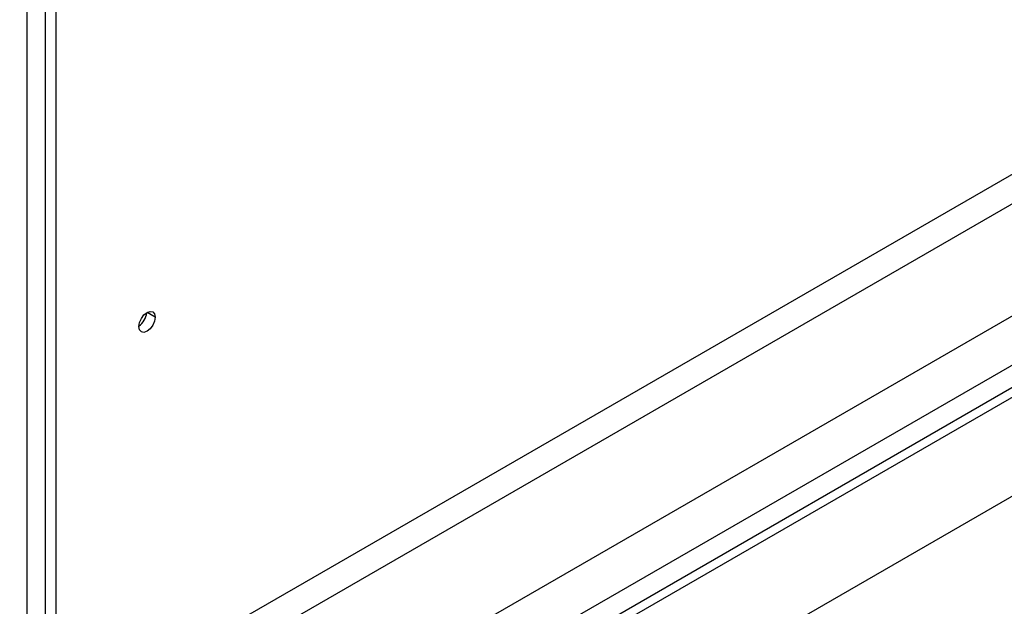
# Model space of a CAD drawing. Header units: millimetres. Extents: x 0 to 1118, y 0 to 864.
# Tile 243 of 256: x 946 to 956, y 714 to 720. Entities that reach past the tile are written whole.
import ezdxf

# ---------------------------------------------------------------- set-up
doc = ezdxf.new("R2010")
doc.units = ezdxf.units.MM

msp = doc.modelspace()

# ---------------------------------------------------------------- linework, layer by layer
at = {"color": 7, "linetype": 'Continuous', "lineweight": 25}
for p, q in [((927.3153, 699.3026), (982.1691, 730.969)), ((927.4037, 699.2515), (982.2575, 730.918)), ((982.5226, 730.0504), (927.1385, 698.0778)), ((930.5559, 701.9091), (978.6695, 729.6845)), ((978.799, 729.2489), (930.6854, 701.4736)), ((946.6319, 725.7398), (946.6319, 713.0835)), ((946.5221, 725.5868), (946.5221, 712.3881)), ((946.339, 712.133), (946.339, 725.3316)), ((947.0069, 712.8669), (961.0633, 720.9815)), ((961.1409, 720.7201), (947.0846, 712.6056))]:
    msp.add_line(p, q, dxfattribs=at)
at = {"color": 8, "linetype": 'Continuous', "lineweight": 25}
msp.add_line((947.6579, 716.8638), (947.5739, 716.9123), dxfattribs=at)
at = {"color": 7, "linetype": 'Continuous', "lineweight": 25, "flags": 128}
for points in [[(947.4899, 716.7669), (947.4963, 716.8077), (947.5145, 716.8496), (947.5418, 716.8864), (947.5739, 716.9123), (947.606, 716.9235), (947.6333, 716.9182), (947.6515, 716.8972), (947.6579, 716.8638)], [(947.6579, 716.8638), (947.6515, 716.823), (947.6333, 716.781), (947.606, 716.7443), (947.5739, 716.7184), (947.5418, 716.7072), (947.5145, 716.7125), (947.4963, 716.7334), (947.4899, 716.7669)]]:
    msp.add_lwpolyline(points, dxfattribs=at)
at = {"color": 7, "linetype": 'Continuous', "lineweight": 25}
msp.add_arc((947.385, 716.9244), 0.185, 304.61534, 355.39004, dxfattribs=at)

doc.saveas('drawing.dxf')
